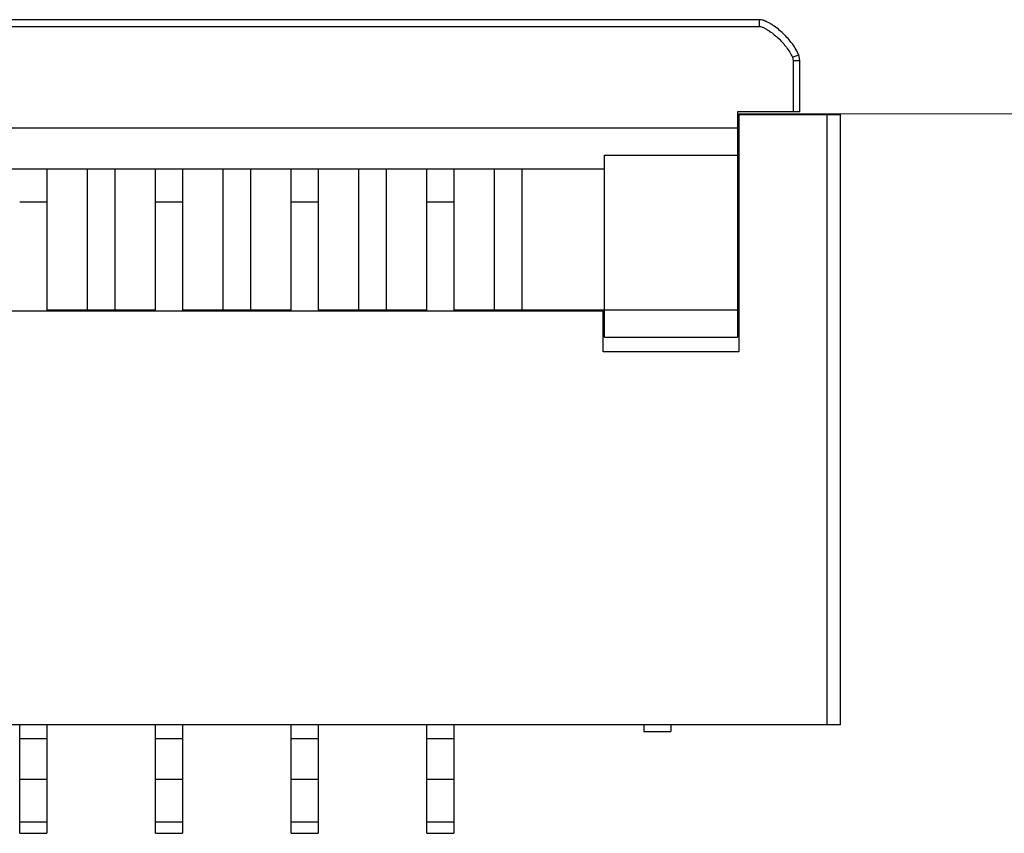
# Model space of a CAD drawing. Header units: inches. Extents: x -39 to 106, y -45 to 75.
# Tile 169 of 222: x 16 to 23, y 61 to 67. Entities that reach past the tile are written whole.
import ezdxf

# ---------------------------------------------------------------- set-up
doc = ezdxf.new("R2010")
doc.units = ezdxf.units.IN
doc.header["$LTSCALE"] = 1.21
doc.header["$MEASUREMENT"] = 0
doc.layers.get('0').update_dxf_attribs({"linetype": 'CONTINUOUS'})

msp = doc.modelspace()

# ---------------------------------------------------------------- linework, layer by layer
at = {"color": 7, "linetype": 'Continuous'}
for p, q in [((21.1781, 67.1685), (2.4781, 67.1685)), ((21.1781, 67.1685), (21.1781, 67.1185)), ((2.4781, 67.1185), (21.1781, 67.1185)), ((21.4233, 66.8911), (21.4696, 66.9083)), ((21.4233, 66.8911), (21.4281, 66.8685)), ((21.4281, 66.8685), (21.4281, 66.4885)), ((21.4281, 66.8685), (21.4781, 66.8685)), ((21.4781, 66.8685), (21.4696, 66.9083)), ((21.4781, 66.4885), (21.4781, 66.8685)), ((21.0181, 66.4885), (21.0181, 64.8285)), ((21.4781, 66.4885), (21.0181, 66.4885)), ((21.0181, 66.4685), (21.7781, 66.4685)), ((30.9281, 66.4685), (21.0281, 66.4735)), ((21.0281, 66.4685), (21.0281, 64.7185)), ((21.6781, 66.4685), (21.6781, 61.9685)), ((21.7781, 61.9685), (21.7781, 66.4685)), ((21.0181, 66.3685), (2.6381, 66.3685)), ((20.0381, 64.8285), (20.0381, 66.1685)), ((20.0381, 66.1685), (21.0181, 66.1685)), ((3.6181, 66.0685), (20.0381, 66.0685)), ((15.9281, 66.0685), (15.9281, 65.0185)), ((16.2281, 65.0185), (16.2281, 66.0685)), ((16.4281, 66.0685), (16.4281, 65.0185)), ((16.7281, 65.0185), (16.7281, 66.0685)), ((16.9281, 66.0685), (16.9281, 65.0185)), ((17.2281, 65.0185), (17.2281, 66.0685)), ((17.4281, 66.0685), (17.4281, 65.0185)), ((17.7281, 65.0185), (17.7281, 66.0685)), ((17.9281, 66.0685), (17.9281, 65.0185)), ((18.2281, 65.0185), (18.2281, 66.0685)), ((18.4281, 66.0685), (18.4281, 65.0185)), ((18.7281, 65.0185), (18.7281, 66.0685)), ((18.9281, 66.0685), (18.9281, 65.0185)), ((19.2281, 65.0185), (19.2281, 66.0685)), ((19.4281, 66.0685), (19.4281, 65.0185)), ((21.0181, 65.9685), (21.0281, 65.9685)), ((15.7281, 65.8254), (15.9281, 65.8254)), ((16.7281, 65.8254), (16.9281, 65.8254)), ((17.7281, 65.8254), (17.9281, 65.8254)), ((18.7281, 65.8254), (18.9281, 65.8254)), ((15.9281, 65.0285), (16.7281, 65.0285)), ((16.9281, 65.0285), (17.7281, 65.0285)), ((17.9281, 65.0285), (18.7281, 65.0285)), ((18.9281, 65.0285), (21.0181, 65.0285)), ((20.0281, 65.0185), (3.6281, 65.0185)), ((20.0281, 64.7185), (20.0281, 65.0185)), ((20.0381, 64.8285), (21.0181, 64.8285)), ((21.0281, 64.7185), (20.0281, 64.7185)), ((21.7781, 61.9685), (1.8781, 61.9685)), ((15.7281, 61.1685), (15.7281, 61.9685)), ((15.9281, 61.9685), (15.9281, 61.1685)), ((16.7281, 61.1685), (16.7281, 61.9685)), ((16.9281, 61.9685), (16.9281, 61.1685)), ((17.7281, 61.1685), (17.7281, 61.9685)), ((17.9281, 61.9685), (17.9281, 61.1685)), ((18.7281, 61.1685), (18.7281, 61.9685)), ((18.9281, 61.9685), (18.9281, 61.1685)), ((20.3281, 61.9685), (20.3281, 61.9185)), ((20.3281, 61.9185), (20.5281, 61.9185)), ((20.5281, 61.9685), (20.5281, 61.9185)), ((15.7281, 61.8685), (15.9281, 61.8685)), ((16.7281, 61.8685), (16.9281, 61.8685)), ((17.7281, 61.8685), (17.9281, 61.8685)), ((18.7281, 61.8685), (18.9281, 61.8685)), ((15.7281, 61.5685), (15.9281, 61.5685)), ((16.7281, 61.5685), (16.9281, 61.5685)), ((17.7281, 61.5685), (17.9281, 61.5685)), ((18.7281, 61.5685), (18.9281, 61.5685)), ((15.9281, 61.2512), (15.7281, 61.2512)), ((16.9281, 61.2512), (16.7281, 61.2512)), ((17.9281, 61.2512), (17.7281, 61.2512)), ((18.9281, 61.2512), (18.7281, 61.2512)), ((15.7281, 61.1685), (15.9281, 61.1685)), ((16.7281, 61.1685), (16.9281, 61.1685)), ((17.7281, 61.1685), (17.9281, 61.1685)), ((18.7281, 61.1685), (18.9281, 61.1685))]:
    msp.add_line(p, q, dxfattribs=at)
for points, knots in [([(21.4696, 66.9083), (21.466, 66.918), (21.454, 66.9437), (21.4214, 66.9952), (21.367, 67.0579), (21.3112, 67.1063), (21.2681, 67.1351), (21.2487, 67.1462), (21.2341, 67.1533), (21.2252, 67.1572), (21.218, 67.16), (21.2109, 67.1629), (21.2002, 67.1667), (21.1889, 67.1685), (21.1781, 67.1685)], [0, 0, 0, 0, 0.066667, 0.2, 0.466667, 0.733333, 0.8, 0.866667, 0.9, 0.916667, 0.933333, 0.95, 0.966667, 1, 1, 1, 1]), ([(21.1781, 67.1185), (21.1852, 67.1182), (21.1996, 67.1155), (21.2187, 67.1055), (21.2373, 67.0947), (21.2617, 67.0796), (21.2904, 67.058), (21.3223, 67.0291), (21.3522, 66.9983), (21.3798, 66.9652), (21.4042, 66.9297), (21.4172, 66.9041), (21.4233, 66.8911)], [0, 0, 0, 0, 0.062415, 0.124956, 0.187446, 0.249959, 0.374939, 0.499938, 0.62495, 0.749959, 0.874969, 1, 1, 1, 1])]:
    msp.add_open_spline(points, degree=3, knots=knots, dxfattribs=at)

doc.saveas('drawing.dxf')
